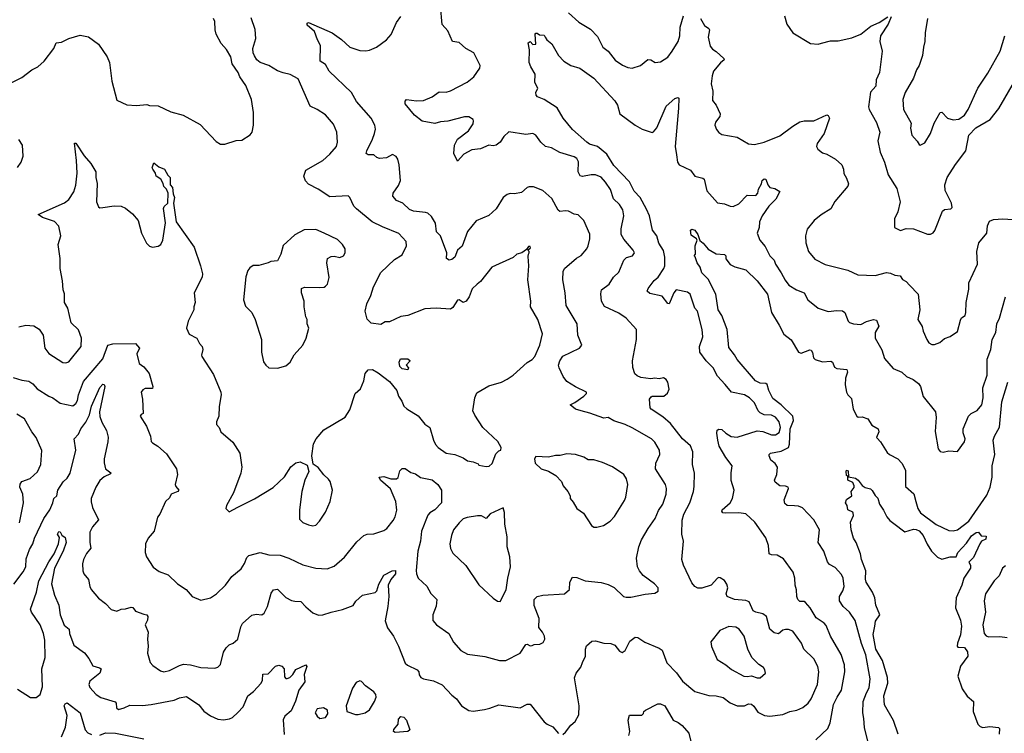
# Model space of a CAD drawing. Extents: x 1603745 to 1745082, y 385868 to 533966.
# Tile 98 of 256: x 1661160 to 1668096, y 410942 to 415968. Entities that reach past the tile are written whole.
import ezdxf

# ---------------------------------------------------------------- set-up
doc = ezdxf.new("R2010")
doc.units = 0

msp = doc.modelspace()

# ---------------------------------------------------------------- linework, layer by layer
at = {"layer": '0CON20XD'}
for points in [[(1665125, 411440), (1665146.7, 411485), (1665146.1, 411533.9), (1665152.3, 411557.7), (1665190.5, 411589.5), (1665215, 411593.8), (1665275, 411577.5), (1665325, 411574.2), (1665352.3, 411562.3), (1665385, 411520), (1665405, 411510), (1665425, 411523.8), (1665459.1, 411590.9), (1665495, 411618), (1665515, 411617.5), (1665564.6, 411584.6), (1665665, 411541.4), (1665685, 411527.5), (1665718.3, 411438.3), (1665786.9, 411366.9), (1665828.3, 411308.3), (1665915.5, 411235.5), (1666015, 411208.5), (1666065, 411206.4), (1666115, 411193.6), (1666165, 411157.1), (1666215, 411134.2), (1666265, 411135.8), (1666295, 411148.6), (1666315, 411147.1), (1666332.4, 411132.4), (1666359.8, 411089.8), (1666406.3, 411066.3), (1666445, 411061.5), (1666535, 411073.3), (1666585, 411095.6), (1666635, 411105.6), (1666676.8, 411123.2), (1666714.3, 411155), (1666735.4, 411184.6), (1666779.1, 411285), (1666790, 411375), (1666782.5, 411412.5), (1666753.1, 411465), (1666684.6, 411534.6), (1666666.6, 411576.6), (1666605, 411660.8), (1666575, 411672.5), (1666555, 411672.9), (1666535, 411667.5), (1666505, 411642.2), (1666475, 411649.4), (1666444.5, 411675), (1666420.6, 411765), (1666395, 411783.5), (1666344.6, 411794.6), (1666326, 411805), (1666297.9, 411867.9), (1666275.8, 411875.8), (1666195, 411884.5), (1666143.3, 411905), (1666136.2, 411925), (1666148, 411965), (1666141.7, 411991.7), (1666125, 412016.7), (1666095, 412037.5), (1666085, 412040), (1666075, 412033.3), (1666030, 411985), (1665965, 411964), (1665936, 411964), (1665915, 411975.8), (1665895, 412001.2), (1665835, 412126.2), (1665824.5, 412165), (1665835.6, 412295), (1665824.6, 412345), (1665827.1, 412442.9), (1665837.9, 412485), (1665880.4, 412565), (1665905.6, 412645), (1665910.5, 412679.5), (1665913.2, 412773.2), (1665900, 412835), (1665900.6, 412925), (1665885.4, 412965.4), (1665828.5, 413015), (1665743.9, 413123.9), (1665690.8, 413170.8), (1665608.8, 413225), (1665602, 413235), (1665596.7, 413295), (1665608.3, 413311.7), (1665615, 413316), (1665697.5, 413315), (1665723, 413337), (1665734.2, 413365), (1665726.4, 413413.6), (1665715, 413433.8), (1665695, 413446), (1665665, 413438.8), (1665635, 413444), (1665605, 413438.8), (1665535, 413448), (1665509.3, 413459.3), (1665493.9, 413473.9), (1665478, 413518), (1665475.7, 413565), (1665505.6, 413715), (1665505, 413786.7), (1665432.5, 413865), (1665379.7, 413899.7), (1665278.7, 413948.7), (1665259.5, 413985), (1665254.2, 414035.8), (1665257.5, 414065), (1665311.4, 414105), (1665344, 414155), (1665380.3, 414189.7), (1665416, 414275), (1665435, 414292), (1665476.7, 414305), (1665490, 414325), (1665481.2, 414345), (1665415, 414422.5), (1665397.9, 414455), (1665396.2, 414495), (1665416.4, 414585), (1665408.3, 414628.3), (1665385.6, 414665), (1665342.2, 414705), (1665322.6, 414772.6), (1665287.5, 414822.5), (1665255, 414859.2), (1665215.5, 414875.5), (1665185.7, 414875.7), (1665125, 414862.9), (1665108.3, 414868.3), (1665094.5, 414895), (1665097, 414967), (1665085, 414990), (1665065, 415002.5), (1664965, 415033.3), (1664905.8, 415065.8), (1664865, 415074.2), (1664831.2, 415105), (1664795, 415153.3), (1664775, 415166.2), (1664725, 415158), (1664605, 415176.9), (1664569.6, 415145), (1664545, 415104.4), (1664516.9, 415083.1), (1664495, 415078.6), (1664465, 415084), (1664405, 415058.1), (1664345, 415051.1), (1664288.7, 415021.3), (1664245, 414970), (1664218, 415025), (1664222.9, 415085), (1664245, 415125.8), (1664320.6, 415185), (1664354.2, 415235), (1664357.5, 415255), (1664353.9, 415263.9), (1664325, 415284.2), (1664292.7, 415282.7), (1664175, 415251.8), (1664125, 415247.5), (1664085, 415235.5), (1663995, 415252.2), (1663942, 415295), (1663874.2, 415375), (1663875.9, 415394.1), (1663884, 415406), (1663955, 415395.8), (1664005, 415398.6), (1664065, 415423.8), (1664115, 415460), (1664165, 415458), (1664195, 415466), (1664312.2, 415527.8), (1664358, 415565), (1664402, 415625), (1664404, 415645), (1664360, 415735), (1664303.7, 415763.7), (1664255, 415807.1), (1664208.8, 415815), (1664175, 415888.8), (1664135, 415933.3), (1664124.5, 416065)], [(1665025.5, 416015.5), (1665099.1, 415949.1), (1665181.2, 415901.2), (1665229.5, 415849.5), (1665268, 415775), (1665306, 415745), (1665355, 415682), (1665407.4, 415647.4), (1665445, 415631.5), (1665475, 415626.9), (1665533.3, 415645), (1665585, 415686.2), (1665605, 415686), (1665637, 415667), (1665675, 415670), (1665725.7, 415704.3), (1665757.1, 415745), (1665797.3, 415815), (1665809.2, 415855), (1665813.3, 415915), (1665836.5, 415995)], [(1661085, 415516.7), (1661175, 415560), (1661246.4, 415613.6), (1661287.5, 415635), (1661333.3, 415675), (1661400, 415765), (1661416.4, 415803.6), (1661455, 415810), (1661505, 415836), (1661585, 415857.5), (1661645, 415848), (1661715, 415796.2), (1661776, 415705), (1661792.5, 415665), (1661810, 415535), (1661845, 415400), (1661915, 415367.5), (1661983.6, 415363.6), (1662055, 415370), (1662075, 415363.3), (1662135, 415361.2), (1662225, 415318), (1662312.5, 415295), (1662430.3, 415230.3), (1662545, 415110), (1662575, 415091.2), (1662605, 415090), (1662683.9, 415116.1), (1662725, 415120), (1662783, 415157), (1662796.7, 415175), (1662806.7, 415225), (1662806.7, 415315), (1662793.3, 415405), (1662754, 415505), (1662710, 415565), (1662700, 415595), (1662657, 415657), (1662646.8, 415706.8), (1662616.5, 415756.5), (1662580, 415800), (1662544.3, 415865), (1662535.8, 415895), (1662533.8, 415955), (1662526.1, 415976.1)], [(1661115, 413446.9), (1661175, 413428.5), (1661225, 413421.9), (1661253, 413403), (1661282.5, 413367.5), (1661365, 413315.7), (1661394.5, 413304.5), (1661445, 413266), (1661535, 413248.1), (1661555, 413264.2), (1661566.9, 413285), (1661575.4, 413325), (1661610.1, 413419.9), (1661745, 413578.9), (1661780.9, 413675), (1661815.6, 413684.4), (1661975, 413686.3), (1662003.1, 413655), (1661985.5, 413614.5), (1662000.8, 413545), (1662033.7, 413523.7), (1662072, 413475), (1662098, 413385), (1662095, 413370), (1662045, 413371.2), (1662028.3, 413361.7), (1662016.7, 413345), (1662026.2, 413295), (1662030, 413195), (1662015, 413187.5), (1662007.5, 413175), (1662053.9, 413103.9), (1662081.2, 413035), (1662086.1, 412996.1), (1662095, 412986.7), (1662134.1, 412964.1), (1662195, 412910), (1662263.8, 412805), (1662270.8, 412765), (1662254.2, 412694.2), (1662258.8, 412678.8), (1662281.2, 412655), (1662275, 412644), (1662227.5, 412625), (1662215, 412600), (1662187.5, 412575), (1662146.7, 412485), (1662131.2, 412465), (1662107.1, 412365), (1662064.3, 412315), (1662045.8, 412275), (1662044.3, 412214.3), (1662052.5, 412185), (1662100.7, 412110.7), (1662142.3, 412082.3), (1662205, 412058.8), (1662272, 411995), (1662332, 411955), (1662375, 411906.2), (1662435, 411878.8), (1662505, 411895.8), (1662546.4, 411923.6), (1662610.8, 411985), (1662655, 412046), (1662720.8, 412099.2), (1662742.5, 412137.5), (1662760.7, 412179.3), (1662775, 412193.8), (1662855, 412214.3), (1662915, 412198.9), (1662995, 412195.6), (1663055.4, 412175.4), (1663155, 412128.9), (1663245, 412103.5), (1663325, 412099.4), (1663375, 412119.5), (1663447.6, 412182.4), (1663535, 412289.2), (1663585, 412334), (1663606.8, 412343.2), (1663655, 412347.5), (1663725, 412369.5), (1663745.6, 412385), (1663790.1, 412439.9), (1663804.7, 412465.3), (1663816.7, 412513.3), (1663809.6, 412575), (1663772.4, 412662.4), (1663702.5, 412725), (1663692.5, 412745), (1663725, 412750), (1663775, 412734), (1663815, 412733.8), (1663825, 412742.5), (1663838.9, 412791.1), (1663855, 412806.7), (1663875, 412806.2), (1663915, 412778.8), (1663948.8, 412768.8), (1663982.3, 412742.3), (1664065, 412727.5), (1664106.2, 412695), (1664132, 412655), (1664130.6, 412565), (1664084.2, 412515), (1664049.2, 412495), (1664035, 412478), (1663990, 412365), (1663983.5, 412295), (1663965.5, 412225), (1663952.2, 412087.8), (1663954.6, 412064.6), (1663967.5, 412035), (1664027.8, 411977.8), (1664055, 411926.2), (1664098, 411885), (1664093, 411837), (1664070.8, 411775), (1664071.2, 411735), (1664095.5, 411705.5), (1664182.5, 411645), (1664215, 411583.8), (1664266.7, 411525), (1664315, 411500), (1664436.7, 411483.3), (1664540, 411455), (1664585, 411454), (1664684.3, 411505.7), (1664725, 411566), (1664735, 411568.8), (1664755, 411558.8), (1664770.7, 411559.3), (1664785, 411567.5), (1664825, 411568.8), (1664847.7, 411582.3), (1664858.8, 411605), (1664858, 411625), (1664843.8, 411655), (1664816.7, 411686.7), (1664819.8, 411749.8), (1664785, 411842.5), (1664783.5, 411885), (1664804.2, 411905), (1664845.6, 411914.4), (1664997, 411923), (1665031.9, 411955), (1665036.2, 412005), (1665055, 412041.4), (1665085, 412040), (1665142.5, 412015), (1665255, 412002.9), (1665305, 411990.6), (1665348.1, 411968.1), (1665414.3, 411904.3), (1665431.2, 411901.2), (1665465, 411900.8), (1665565, 411921.2), (1665635, 411927.5), (1665657, 411943), (1665657.5, 411965), (1665632.5, 411995), (1665553, 412053), (1665526.2, 412085), (1665512, 412115), (1665504, 412175), (1665520.6, 412255), (1665540, 412305), (1665586.7, 412385), (1665636.7, 412455), (1665660, 412510), (1665689.5, 412555), (1665714.4, 412625), (1665716.9, 412665), (1665708.1, 412695), (1665638.1, 412805), (1665641.4, 412845), (1665668.6, 412905), (1665667.1, 412935), (1665635, 412992), (1665610, 413015), (1665475, 413091.9), (1665425, 413116.9), (1665345, 413143.1), (1665305, 413165.7), (1665275, 413160.6), (1665177.2, 413197.2), (1665115, 413213.1), (1665075, 413224), (1665037.5, 413255), (1665069.7, 413270.3), (1665135, 413316.7), (1665152.5, 413335), (1665152.5, 413345), (1665075, 413381.9), (1665015, 413418.9), (1664988.2, 413455), (1664959.4, 413515), (1664955.7, 413535), (1664964.4, 413565), (1664985, 413597.5), (1665103.3, 413655), (1665120, 413675), (1665091.8, 413745), (1665086.7, 413825), (1665010.5, 413955), (1665002.5, 414045), (1664985.5, 414135), (1664988.2, 414195), (1664998.2, 414215), (1665082.4, 414287.6), (1665115, 414305.8), (1665155.4, 414354.6), (1665164.4, 414375), (1665176.4, 414425), (1665176.4, 414456.4), (1665133.5, 414553.5), (1665095, 414592.9), (1665065, 414598.5), (1665025, 414618.9), (1665005, 414622.2), (1664965, 414615.7), (1664953.1, 414625), (1664907.4, 414707.4), (1664845, 414764.2), (1664779.7, 414789.7), (1664748.8, 414791.2), (1664734.4, 414785.6), (1664695, 414751.2), (1664645, 414741.2), (1664615, 414743.8), (1664595, 414736), (1664566, 414715), (1664515.8, 414635), (1664465, 414588), (1664375, 414550), (1664314.7, 414475.3), (1664276.7, 414373.3), (1664244.6, 414345.4), (1664224.3, 414295), (1664205, 414278.6), (1664185, 414273.8), (1664167.5, 414285), (1664168.6, 414325), (1664123.3, 414445), (1664095, 414472.5), (1664088.6, 414535), (1664060.5, 414580.5), (1664035, 414603.8), (1664019.7, 414609.7), (1663935, 414619.4), (1663905, 414630.6), (1663858.8, 414675), (1663813.8, 414695), (1663789.2, 414725), (1663792, 414745), (1663829.4, 414800.6), (1663842.9, 414835), (1663832, 414945), (1663824.1, 414984.1), (1663811.2, 415005), (1663785, 415018.1), (1663745, 414995.7), (1663695, 414990), (1663675, 414996), (1663655, 415016.7), (1663615, 415015.7), (1663600.8, 415025), (1663604.6, 415045), (1663646.4, 415125), (1663660.4, 415165), (1663665.5, 415195.5), (1663662.5, 415225), (1663636.2, 415275), (1663532.1, 415392.1), (1663496.2, 415455), (1663339.4, 415605), (1663315, 415651.2), (1663276.2, 415675), (1663278.6, 415785), (1663256.9, 415825), (1663236, 415885), (1663185, 415930), (1663185, 415942.5), (1663195, 415947.5), (1663360.8, 415875), (1663427.3, 415827.3), (1663485, 415774.6), (1663555, 415749.5), (1663597.9, 415747.9), (1663625, 415753.3), (1663673.8, 415775), (1663744, 415825), (1663777, 415863), (1663815, 415948.8), (1663845, 415991.2)], [(1661745, 414643.8), (1661825, 414656.7), (1661875, 414653.8), (1661905, 414641.2), (1661955, 414600), (1661993.6, 414553.6), (1662018.8, 414465), (1662054.1, 414394.1), (1662075, 414373.3), (1662096.4, 414366.4), (1662135, 414372), (1662153.8, 414385), (1662169.2, 414415), (1662187, 414537), (1662172.3, 414637.7), (1662178.3, 414651.7), (1662202.5, 414675), (1662206.7, 414745), (1662193.6, 414773.6), (1662175, 414792.5), (1662170, 414815), (1662153.3, 414843.3), (1662122.5, 414865), (1662117, 414887), (1662096.7, 414915), (1662093.3, 414925), (1662105, 414960), (1662141.2, 414931.2), (1662180, 414915), (1662203, 414873), (1662220, 414855), (1662220, 414805), (1662237.5, 414785), (1662240.7, 414740.7), (1662250, 414715), (1662243.3, 414675), (1662263.3, 414545), (1662389.2, 414365), (1662434.4, 414234.4), (1662447, 414177), (1662445.7, 414155), (1662390, 414045), (1662396, 413975), (1662386, 413945), (1662387.1, 413925), (1662346.2, 413845), (1662336.1, 413793.9), (1662353.6, 413753.6), (1662408.8, 413725), (1662425.9, 413685.9), (1662445.7, 413665.7), (1662449.2, 413645), (1662440, 413605), (1662443.3, 413595), (1662525, 413467.5), (1662576, 413345), (1662580, 413325), (1662566.1, 413243.9), (1662563.3, 413175), (1662546.2, 413135), (1662546.1, 413116.1), (1662566.2, 413095), (1662576.7, 413065), (1662661.7, 412991.7), (1662711.2, 412915), (1662725.8, 412815), (1662717, 412773), (1662666.7, 412635), (1662617.5, 412545), (1662612.5, 412525), (1662635, 412502.5), (1662696, 412534), (1662815, 412593.8), (1662945, 412673.3), (1663025, 412747.5), (1663070.7, 412819.3), (1663105, 412847.5), (1663135, 412852.5), (1663185, 412830), (1663197.5, 412785), (1663167.5, 412725), (1663146.7, 412645), (1663130, 412515), (1663130.7, 412450.7), (1663155, 412426.7), (1663195, 412410), (1663225, 412402.5), (1663245, 412407.5), (1663272.5, 412435), (1663315, 412500), (1663346.7, 412575), (1663363.3, 412655), (1663346.7, 412715), (1663335, 412732.5), (1663302.3, 412762.3), (1663263, 412813), (1663228.3, 412838.3), (1663218.8, 412895), (1663230.3, 412979.7), (1663248, 413015), (1663301.7, 413078.3), (1663452, 413168), (1663485, 413220), (1663522.5, 413335), (1663561.7, 413368.3), (1663583.8, 413425), (1663594.1, 413475.9), (1663615, 413502.5), (1663645, 413503.3), (1663685, 413481.2), (1663765, 413418.8), (1663815.8, 413355), (1663827.5, 413315), (1663851.2, 413281.2), (1663866.7, 413245), (1663886, 413226), (1663967.3, 413177.3), (1664015, 413120), (1664048, 413095), (1664073.8, 413005), (1664088.8, 412975), (1664108.8, 412955), (1664165, 412914), (1664225, 412904.2), (1664285, 412881.2), (1664315, 412860), (1664355, 412853.3), (1664388.8, 412838.8), (1664395, 412830), (1664445, 412820), (1664467, 412823), (1664489.3, 412840.7), (1664515, 412910), (1664535, 412930), (1664550, 412935), (1664552.5, 412955), (1664527.7, 412997.7), (1664422, 413095), (1664365, 413181.2), (1664351.7, 413211.7), (1664365.7, 413305), (1664380.9, 413339.1), (1664465, 413388.8), (1664555, 413415.8), (1664595, 413436), (1664636.2, 413465), (1664735, 413553.8), (1664770, 413575), (1664788.8, 413595), (1664824, 413675), (1664843.3, 413755), (1664808.8, 413855), (1664758, 413945), (1664761.2, 413985), (1664740, 414135), (1664745.8, 414235), (1664741.2, 414298.8), (1664743, 414317), (1664750, 414325), (1664750, 414335), (1664740, 414345), (1664758.3, 414361.7), (1664755, 414370), (1664745, 414370), (1664730, 414350), (1664697.5, 414325), (1664662.5, 414315), (1664635, 414293.8), (1664485, 414224), (1664406.8, 414123.2), (1664383.3, 414105), (1664348.3, 414071.7), (1664325.5, 414014.5), (1664305, 413986.2), (1664285, 413976.2), (1664255, 413993.8), (1664245, 413992), (1664210.5, 413939.5), (1664195, 413929.1), (1664094.5, 413935.5), (1664015, 413931.4), (1663895, 413884), (1663845, 413876), (1663765, 413840), (1663735, 413840), (1663705, 413820), (1663635, 413831.2), (1663608.3, 413858.3), (1663594.4, 413915), (1663605, 413966.7), (1663634.4, 414025), (1663653.3, 414085), (1663705, 414187.1), (1663800.5, 414279.5), (1663855, 414312.5), (1663885.6, 414375), (1663881.9, 414405), (1663831.2, 414461.2), (1663715, 414509.5), (1663643.6, 414543.7), (1663533.1, 414635), (1663514.4, 414655), (1663486, 414715), (1663475, 414726.2), (1663345, 414718.8), (1663263.5, 414773.5), (1663195, 414809.4), (1663173.3, 414833.3), (1663161.2, 414865), (1663175, 414908), (1663294.4, 414975.6), (1663345, 415020.8), (1663390.8, 415075), (1663399.4, 415105), (1663394.4, 415175), (1663371.1, 415231.1), (1663315, 415298.6), (1663256.2, 415335), (1663205, 415358), (1663121.1, 415551.1), (1663065, 415582.1), (1663015, 415594.1), (1662975, 415606.6), (1662915, 415645.4), (1662855, 415666.5), (1662830.6, 415685), (1662815, 415712), (1662804.6, 415735), (1662801.3, 415765), (1662823.1, 415835), (1662817.6, 415897.6), (1662790.9, 415980.9)], [(1665955.4, 415975), (1665985, 415926), (1666013.3, 415905), (1666018, 415895), (1666008.9, 415845), (1666025, 415781.2), (1666039.3, 415759.3), (1666065, 415744), (1666120, 415695), (1666122.5, 415685), (1666096.1, 415663.9), (1666048, 415605), (1666036.8, 415573.2), (1666030, 415515), (1666042.5, 415465), (1666039.5, 415399.5), (1666066, 415365), (1666094, 415305), (1666092, 415285), (1666061.2, 415245), (1666057.5, 415225), (1666067.5, 415195), (1666085, 415173.3), (1666105, 415160), (1666215, 415140.8), (1666295, 415093.8), (1666335, 415088), (1666405, 415106), (1666515, 415148.5), (1666605, 415218.2), (1666655, 415248.1), (1666685, 415256.2), (1666755, 415255.7), (1666845, 415297.1), (1666855, 415293.3), (1666863.9, 415273.9), (1666825.8, 415165), (1666776.7, 415095), (1666773.8, 415075), (1666783.3, 415055), (1666815, 415030), (1666845, 415021.2), (1666906.7, 414985), (1666951.2, 414945), (1666963.8, 414915), (1666966, 414885), (1666985, 414852.5), (1666997.7, 414812.3), (1666993.3, 414795), (1666902.7, 414687.3), (1666873.8, 414635), (1666805, 414593.8), (1666755.6, 414554.4), (1666707.9, 414492.1), (1666696.1, 414446.1), (1666697.5, 414395), (1666716, 414335), (1666760.7, 414280.7), (1666833.7, 414243.7), (1666994.4, 414204.4), (1667065, 414170), (1667185, 414166.7), (1667265, 414186), (1667295, 414182), (1667325, 414167.5), (1667362.6, 414162.6), (1667378.3, 414138.3), (1667405, 414124), (1667426.9, 414096.9), (1667488.8, 414035), (1667500, 413925), (1667487.5, 413855), (1667517.7, 413807.7), (1667524, 413775), (1667550, 413715), (1667565, 413692.5), (1667585, 413680), (1667605, 413680), (1667642.5, 413695), (1667675, 413721.2), (1667715, 413736.2), (1667765, 413771.2), (1667787.6, 413852.4), (1667795, 413866.7), (1667820, 413885), (1667825.7, 413905), (1667826, 413975), (1667845, 414070), (1667846.9, 414115), (1667907.1, 414245), (1667902.2, 414335), (1667915.6, 414395), (1667971.9, 414465), (1667978.5, 414515), (1667991.8, 414548.2), (1668018.9, 414561.1), (1668085, 414565.8), (1668155, 414561)], [(1666547.1, 415995), (1666564.4, 415935), (1666605.6, 415875.6), (1666729.5, 415799.5), (1666784.2, 415794.2), (1666808.9, 415801.1), (1666871.7, 415818.3), (1666925, 415819.2), (1667020.9, 415839.1), (1667085, 415865.8), (1667155, 415923.1), (1667215, 415947.9), (1667275, 415986.7)], [(1667298.3, 415988.3), (1667277.1, 415935), (1667223.1, 415855), (1667218.6, 415815), (1667234.3, 415745), (1667215.7, 415595.7), (1667194.3, 415545), (1667190.7, 415499.3), (1667153.8, 415456.2), (1667139.4, 415355), (1667144.5, 415334.5), (1667195, 415243.3), (1667218.6, 415175), (1667204.4, 415115), (1667221.4, 415035), (1667252.2, 414965), (1667277.1, 414875), (1667339.1, 414779.1), (1667362.9, 414685), (1667345.8, 414615), (1667323.3, 414565), (1667323.3, 414503.3), (1667365, 414483.8), (1667405, 414498), (1667455, 414494.2), (1667555, 414456.2), (1667575, 414456.7), (1667593.6, 414466.4), (1667607.5, 414482.5), (1667660.1, 414619.9), (1667675, 414631), (1667718, 414635), (1667728.1, 414645), (1667724.2, 414675), (1667679.2, 414765), (1667677.1, 414805), (1667694.2, 414855), (1667751.8, 414948.2), (1667825.5, 415045), (1667846, 415155), (1667896, 415205), (1667995.8, 415264.2), (1668058.4, 415341.6), (1668168.3, 415531.7)], [(1667554, 415975), (1667537.5, 415875), (1667537.1, 415815), (1667525.7, 415774.3), (1667519.2, 415715), (1667495.4, 415644.6), (1667477.5, 415615), (1667455.6, 415555), (1667398.1, 415455), (1667381.9, 415405), (1667385.5, 415335.5), (1667439.5, 415239.5), (1667434.5, 415204.5), (1667444.4, 415155), (1667482.1, 415112.1), (1667495, 415087.5), (1667503.8, 415083.8), (1667535, 415100), (1667575, 415165.8), (1667600.9, 415239.1), (1667645, 415313.8), (1667655, 415316), (1667694.8, 415274.8), (1667735, 415262.9), (1667775, 415267.7), (1667815, 415294.2), (1667840.4, 415335), (1667908.5, 415485), (1667980.2, 415589.8), (1668066.4, 415745), (1668098.5, 415855)], [(1666135, 412490.9), (1666112.5, 412495), (1666106.2, 412505), (1666109.2, 412515), (1666165.6, 412565), (1666180, 412595), (1666192.5, 412655), (1666172.4, 412722.4), (1666170.6, 412775), (1666178.6, 412825), (1666135, 412884), (1666088.2, 412965), (1666076.9, 413005), (1666070.6, 413055), (1666074.3, 413075.7), (1666086, 413084), (1666105, 413081.4), (1666134.7, 413054.7), (1666172.7, 413032.8), (1666215, 413027.9), (1666355, 413071.1), (1666395, 413066.9), (1666455, 413044), (1666485, 413042.7), (1666509.7, 413060.3), (1666518.4, 413095), (1666510, 413135), (1666485, 413168.5), (1666455, 413182.9), (1666405, 413185.6), (1666375, 413199.2), (1666362.2, 413212.2), (1666335, 413269.2), (1666300, 413305), (1666265, 413325.5), (1666175, 413344.3), (1666128.6, 413398.6), (1666076.6, 413456.6), (1666044.3, 413515), (1665995.4, 413565.4), (1665950, 413625), (1665948.8, 413665), (1665972, 413735), (1665967.5, 413785), (1665934.1, 413914.1), (1665916.4, 413936.4), (1665883.8, 414035), (1665865, 414047.5), (1665785, 414064.2), (1665768.1, 414045), (1665735, 413966.7), (1665725, 413968.8), (1665685, 414021.4), (1665598.1, 414038.1), (1665579.4, 414055), (1665586.2, 414073.8), (1665629.9, 414130.1), (1665656.9, 414155), (1665698, 414215), (1665704.7, 414235), (1665705.5, 414295), (1665695, 414341.4), (1665663.3, 414393.3), (1665649, 414445), (1665618.2, 414485), (1665596.1, 414585), (1665575, 414632.7), (1665530, 414715), (1665488.9, 414758.9), (1665455.8, 414825), (1665345, 414940), (1665295, 415021.2), (1665230.5, 415075), (1665175, 415091.6), (1665155, 415104), (1665054.3, 415194.3), (1664988.1, 415275), (1664945, 415346), (1664855.4, 415405.4), (1664806.7, 415425), (1664798.8, 415435), (1664796.2, 415455), (1664808.8, 415485), (1664789.2, 415525), (1664790, 415585), (1664760, 415635), (1664750, 415665), (1664751.2, 415755), (1664740.9, 415805), (1664755, 415814.4), (1664774, 415794), (1664796.7, 415795), (1664790, 415865), (1664795, 415872.5), (1664805, 415872.5), (1664820.7, 415860.7), (1664855, 415857.5), (1664862.5, 415845), (1664872.5, 415825), (1664907.9, 415797.9), (1664955, 415716.2), (1664994, 415675), (1665042.5, 415645), (1665105, 415626.2), (1665205, 415556.7), (1665351.8, 415395), (1665371.8, 415365), (1665388.6, 415305), (1665495, 415224.4), (1665545, 415197.1), (1665615, 415174), (1665625, 415176.7), (1665648.6, 415205), (1665715, 415358.6), (1665775, 415413.3), (1665795, 415420), (1665802.5, 415415), (1665801.4, 415345), (1665777.1, 415075), (1665787.6, 415015), (1665794.2, 414964.2), (1665805, 414946.5), (1665885, 414908.6), (1665916.6, 414866.6), (1665972.2, 414852.2), (1665980.8, 414845), (1666001.1, 414761.1), (1666075, 414676.7), (1666125, 414670.8), (1666163.7, 414653.7), (1666185, 414652.2), (1666225, 414670.5), (1666285, 414732), (1666345, 414728.8), (1666360, 414745), (1666364, 414775), (1666385, 414812.5), (1666390, 414835), (1666405, 414847.1), (1666415, 414844), (1666429.4, 414805), (1666445, 414785.8), (1666479.1, 414779.1), (1666515, 414756.7), (1666485.5, 414704.5), (1666437.2, 414655), (1666389.6, 414585), (1666371.1, 414545), (1666368.6, 414505), (1666356, 414465), (1666374.2, 414415), (1666411.1, 414371.1), (1666444.3, 414305), (1666474.3, 414275), (1666484.4, 414245), (1666524.7, 414184.7), (1666551.9, 414131.9), (1666578.6, 414098.6), (1666632, 414065), (1666686.2, 414045), (1666712.5, 413995), (1666785, 413936), (1666855, 413911.9), (1666915, 413920), (1666957.1, 413917.1), (1666972.5, 413905), (1666995, 413843.3), (1667005, 413834), (1667034.4, 413824.4), (1667085, 413820.8), (1667125, 413841.4), (1667175, 413856.1), (1667195, 413851.1), (1667210.9, 413809.1), (1667186.2, 413765), (1667185.6, 413725.6), (1667233, 413643), (1667251.5, 413581.5), (1667312, 413512), (1667375, 413485.6), (1667408, 413455), (1667453.9, 413433.9), (1667492.5, 413405), (1667504.4, 413384.4), (1667525, 413313.3), (1667612, 413205), (1667616, 413165), (1667608.3, 413068.3), (1667630, 412945), (1667645, 412926.7), (1667665, 412921.2), (1667705, 412930), (1667765, 412927.5), (1667815.7, 412995), (1667819.2, 413015), (1667807, 413057), (1667805.7, 413085), (1667842.9, 413175), (1667862, 413195), (1667905, 413214.3), (1667936.7, 413255), (1667946.7, 413305), (1667944.5, 413375.5), (1667975.6, 413465), (1667974.5, 413575.5), (1668000.6, 413645), (1668009.4, 413715), (1668036.9, 413765), (1668044.2, 413825), (1668063.1, 413865), (1668104.5, 414015)], [(1661143.9, 414926.1), (1661170, 414965), (1661183.6, 415006.4), (1661180, 415085), (1661155, 415123.3)], [(1661155, 413804.2), (1661204.4, 413815.6), (1661260.5, 413810.5), (1661297.3, 413787.3), (1661325.8, 413745), (1661337.5, 413655), (1661365, 413616.2), (1661465, 413552), (1661485, 413551.2), (1661505, 413558.8), (1661593.8, 413665), (1661594.3, 413725.7), (1661575, 413784), (1661521.7, 413831.7), (1661499.2, 413935), (1661476.4, 413975), (1661476.7, 414036.7), (1661466.7, 414065), (1661462.4, 414127.6), (1661444.5, 414215), (1661444.5, 414285.5), (1661430, 414385), (1661449.5, 414445), (1661435, 414513.3), (1661405, 414545.5), (1661321.2, 414575), (1661290, 414595), (1661475, 414678.6), (1661505, 414700.8), (1661541.5, 414755), (1661555, 414802.5), (1661563.8, 414886.2), (1661560.7, 414975), (1661545, 415098.8), (1661555, 415097.1), (1661615, 415008.1), (1661662, 414955), (1661696, 414895), (1661696.7, 414855), (1661706.7, 414815), (1661702, 414685), (1661715, 414650), (1661725, 414643.3), (1661745, 414643.8)], [(1662975, 413513.8), (1663035, 413530), (1663065, 413556.2), (1663093.1, 413606.9), (1663154.5, 413675.5), (1663178.6, 413725), (1663197.5, 413795), (1663186.2, 413825), (1663185.8, 413855), (1663176.2, 413875), (1663163.1, 413945), (1663163.9, 413986.1), (1663145.7, 414045), (1663146.2, 414073.8), (1663165.9, 414084.1), (1663275, 414082.5), (1663305, 414084), (1663315, 414090), (1663328, 414105), (1663339.1, 414150.9), (1663324.3, 414255), (1663328.8, 414285), (1663355, 414298.8), (1663375, 414301.2), (1663415, 414293.8), (1663440, 414305), (1663452.5, 414325), (1663453, 414353), (1663433.3, 414385), (1663398.8, 414418.8), (1663303.9, 414463.9), (1663245, 414488.8), (1663163.6, 414486.4), (1663097.7, 414452.3), (1663015, 414376.7), (1662999.2, 414315), (1662975, 414270), (1662930, 414265), (1662910, 414255), (1662845, 414236), (1662805, 414236), (1662780.5, 414219.5), (1662767.7, 414202.3), (1662754.1, 414155.9), (1662737.5, 413995), (1662750.3, 413950.3), (1662795.5, 413905.5), (1662818.1, 413855), (1662862.5, 413715), (1662862.9, 413625), (1662878.3, 413558.3), (1662893.3, 413535), (1662915, 413516.7), (1662975, 413513.8)], [(1666617.3, 412542.7), (1666565.6, 412545.6), (1666549.7, 412559.7), (1666545.6, 412585), (1666575.8, 412665), (1666574, 412674), (1666555, 412682.9), (1666515.4, 412685.4), (1666481.1, 412711.1), (1666477.5, 412725), (1666494.4, 412765), (1666497.5, 412815), (1666480.9, 412840.9), (1666450.8, 412865), (1666439.2, 412895), (1666440, 412905), (1666450, 412915), (1666525, 412929), (1666576.2, 412955), (1666583.1, 412976.9), (1666588.5, 413085), (1666609.8, 413145), (1666606.8, 413175), (1666524.8, 413255), (1666465, 413299.7), (1666436.1, 413355), (1666425, 413398.9), (1666415, 413405.3), (1666375, 413408.3), (1666343.2, 413423.2), (1666213.9, 413573.9), (1666195, 413608.1), (1666155, 413658.8), (1666144.7, 413785), (1666105.8, 413885), (1666079.1, 413925), (1666063.7, 414035), (1666009.4, 414139.4), (1665964.3, 414184.3), (1665953.9, 414223.9), (1665933.3, 414255), (1665918.3, 414298.3), (1665910, 414305), (1665920, 414315), (1665917.5, 414375), (1665931.2, 414415), (1665926.7, 414425), (1665889.5, 414449.5), (1665885.8, 414484.2), (1665895, 414492.5), (1665915, 414484.4), (1665936.1, 414455), (1665952.1, 414412.1), (1665975, 414394.4), (1666010.9, 414350.9), (1666065, 414318.2), (1666125, 414313.3), (1666133.3, 414305), (1666134.3, 414284.3), (1666164.2, 414244.2), (1666197.7, 414227.7), (1666275, 414206.2), (1666355, 414128), (1666426.8, 414035), (1666456.2, 413905), (1666509.6, 413815), (1666542.3, 413752.3), (1666595, 413711.9), (1666646.2, 413625), (1666665, 413620), (1666725, 413641.4), (1666735, 413640), (1666745, 413623.3), (1666752.9, 413585), (1666764, 413575), (1666815, 413557.1), (1666875, 413562.5), (1666885.6, 413555), (1666900.5, 413520.5), (1666915, 413510), (1666986.7, 413505), (1666991.9, 413485), (1666977.9, 413442.1), (1666975.7, 413395), (1666983.8, 413345), (1666993.8, 413325), (1667020.3, 413300.3), (1667031.2, 413225), (1667056.2, 413176.2), (1667067, 413167), (1667095, 413170), (1667135, 413156.7), (1667162.9, 413112.9), (1667206.5, 413086.5), (1667211.4, 413065), (1667196.7, 413025), (1667199.3, 413019.3), (1667223.3, 412995), (1667270.3, 412920.3), (1667286.7, 412905), (1667345, 412874.4), (1667374.1, 412844.1), (1667399.1, 412795), (1667399.5, 412679.5), (1667457.8, 412627.8), (1667471.5, 412575), (1667486, 412526), (1667505, 412494.6), (1667615, 412411.5), (1667705, 412370.5), (1667735, 412366.5), (1667766, 412375), (1667845, 412435.5), (1667972, 412618), (1667995.2, 412675), (1668009.7, 412745), (1668010.7, 412825), (1668028.4, 412905), (1668016.7, 413005), (1668025.8, 413034.2), (1668062, 413098), (1668078.2, 413275), (1668120, 413415)], [(1663895, 413502.5), (1663855, 413507.5), (1663837.5, 413525), (1663832.5, 413555), (1663841.7, 413578.3), (1663895, 413580), (1663908.3, 413568.3), (1663908.3, 413561.7), (1663882.5, 413535), (1663900, 413515), (1663895, 413502.5)], [(1661119.1, 411990.9), (1661185, 412079.2), (1661202.5, 412115), (1661205, 412170), (1661228.9, 412235), (1661252.1, 412275), (1661263.3, 412315), (1661328.9, 412455), (1661371.9, 412515), (1661394.4, 412565), (1661400.6, 412595), (1661421.4, 412615), (1661429.5, 412655), (1661467.1, 412712.9), (1661495, 412739.2), (1661515, 412774), (1661555.3, 412935), (1661544.5, 413015.5), (1661575, 413047.5), (1661591.8, 413085), (1661626.9, 413133.1), (1661651.5, 413185), (1661666.2, 413245), (1661725, 413377.5), (1661745, 413401.2), (1661755, 413397.5), (1661760, 413385), (1661723.2, 413205), (1661724, 413174), (1661737.5, 413132.5), (1661770.4, 413075), (1661782.1, 413027.9), (1661780.5, 412995), (1661754.6, 412875), (1661755, 412847.5), (1661764.2, 412805), (1661801.2, 412775), (1661800.7, 412769.3), (1661755, 412748.9), (1661725, 412721.9), (1661695.4, 412675), (1661664.1, 412595), (1661662.4, 412572.4), (1661672.6, 412532.6), (1661714.4, 412445), (1661672.5, 412395), (1661655, 412357.5), (1661653.3, 412285), (1661660.8, 412245), (1661631.3, 412208.7), (1661610.6, 412165), (1661602.9, 412135), (1661604.2, 412085), (1661612.5, 412065), (1661644.3, 412024.3), (1661653.5, 411975), (1661663.7, 411953.7), (1661715, 411892.5), (1661764.7, 411854.7), (1661805, 411814), (1661845, 411802.5), (1661874.6, 411815.4), (1661905, 411817.3), (1661945, 411830), (1661956.5, 411826.5), (1661975, 411802), (1662035, 411780.6), (1662055, 411775.7), (1662062.9, 411765), (1662060.8, 411739.2), (1662044, 411705), (1662064.2, 411654.2), (1662060, 411605), (1662065.8, 411555), (1662059.4, 411505), (1662079.2, 411439.2), (1662098.1, 411418.1), (1662152.2, 411382.2), (1662175, 411374.4), (1662215, 411382.9), (1662285, 411420), (1662315, 411427.7), (1662363.1, 411423.1), (1662435, 411405.6), (1662535, 411400.8), (1662555, 411407.5), (1662574.4, 411425.6), (1662596.8, 411513.2), (1662615, 411543.8), (1662635, 411563.8), (1662664.4, 411575.6), (1662697.5, 411605), (1662717.4, 411692.6), (1662730, 411715), (1662795.8, 411774.2), (1662825, 411780.8), (1662865, 411776), (1662882.4, 411787.6), (1662904.5, 411835), (1662930.9, 411929.1), (1662947.2, 411952.8), (1662975, 411957.8), (1663035, 411898.5), (1663075, 411877.3), (1663097.4, 411872.6), (1663140, 411870), (1663175, 411832), (1663225, 411791.2), (1663264.1, 411774.1), (1663295, 411775.7), (1663355, 411795.7), (1663435, 411812.5), (1663508.8, 411841.2), (1663528.8, 411871.2), (1663574.4, 411915.6), (1663665, 411932.9), (1663675, 411946), (1663689, 411991), (1663725.7, 412055), (1663784.7, 412085.3), (1663807.6, 412087.6), (1663806.5, 412065), (1663774.1, 412025), (1663755.5, 411985), (1663761.1, 411905), (1663754.3, 411835.7), (1663733.6, 411733.6), (1663750, 411685), (1663792.9, 411625), (1663828.2, 411555), (1663875, 411436), (1663891.7, 411421.7), (1663959.5, 411389.5), (1663970.8, 411375), (1663975, 411352.5), (1663986.2, 411335), (1664004.5, 411324.5), (1664075, 411311.1), (1664135, 411282.9), (1664205, 411209.2), (1664236.2, 411185), (1664272, 411135), (1664325, 411102.5), (1664355, 411098), (1664435, 411110), (1664472.3, 411117.7), (1664535, 411142.9), (1664685, 411121.4), (1664735, 411147.1), (1664755, 411145.7), (1664855, 411022), (1664875, 411005.8), (1664915, 410987.5), (1664955, 410940)], [(1661159.5, 412425), (1661187.9, 412565), (1661181.2, 412625), (1661160.9, 412675), (1661162.7, 412697.3), (1661175.4, 412714.6), (1661234.7, 412735.3), (1661285, 412782), (1661308.9, 412835), (1661316.6, 412933.4), (1661276.7, 413025), (1661245, 413065.6), (1661195, 413155.7), (1661140.1, 413190.1)], [(1665225, 412393.3), (1665272.5, 412405), (1665320, 412435), (1665350.5, 412469.5), (1665419.5, 412580.5), (1665430, 412605), (1665443.8, 412695), (1665433.9, 412733.9), (1665416.7, 412765), (1665335, 412818.8), (1665265, 412849.2), (1665205, 412868.6), (1665165, 412868.6), (1665135, 412886), (1665075.9, 412905.9), (1665015, 412910), (1664967, 412897), (1664935, 412898), (1664885, 412886.2), (1664795, 412890), (1664787.5, 412875), (1664790, 412845), (1664833.3, 412805), (1664885, 412788.8), (1664937, 412757), (1664975.8, 412715.8), (1664988, 412685), (1665021.2, 412645), (1665036.7, 412615), (1665036.7, 412595), (1665059.5, 412569.5), (1665084.2, 412525), (1665131.2, 412491.2), (1665187.5, 412405), (1665205, 412393.3), (1665225, 412393.3)], [(1667348.2, 410935), (1667315, 411031.8), (1667252.7, 411142.8), (1667246.6, 411205), (1667274.2, 411295), (1667272.5, 411335), (1667238.7, 411455), (1667191.6, 411535), (1667173.1, 411636.9), (1667182.7, 411697.3), (1667189.3, 411730.7), (1667220, 411775), (1667191.4, 411845), (1667184.3, 411895), (1667166.4, 411936.4), (1667123.1, 412005), (1667117.9, 412027.9), (1667120, 412085), (1667088.9, 412165), (1667081.9, 412205), (1667051.9, 412285), (1667034.4, 412315), (1667016, 412375), (1667012, 412428), (1667032.5, 412475), (1667031.7, 412491.7), (1667028.3, 412498.3), (1666992.5, 412515), (1666990, 412545), (1666977.5, 412565), (1666985, 412587.5), (1667022.5, 412615), (1667016.7, 412645), (1667038, 412672), (1667039.2, 412685), (1667028.5, 412708.5), (1666994.3, 412725), (1666993, 412753), (1666985, 412756.7), (1666981.1, 412785), (1666985, 412793.8), (1666995, 412791.2), (1666997.5, 412747.5), (1667048.3, 412738.3), (1667065.5, 412725.5), (1667095, 412686.7), (1667115, 412673.3), (1667153.6, 412663.6), (1667165, 412652.5), (1667185, 412617.5), (1667205, 412596.7), (1667215.6, 412555), (1667245, 412513.8), (1667267.3, 412467.3), (1667289.3, 412439.3), (1667318.1, 412418.1), (1667395, 412360), (1667455, 412380), (1667475, 412377.8), (1667495, 412366.9), (1667523.3, 412335), (1667552.7, 412272.7), (1667583.9, 412223.9), (1667625, 412181.5), (1667655, 412168.5), (1667715, 412184.4), (1667757.5, 412185), (1667768.6, 412215), (1667829.7, 412280.3), (1667865, 412331.4), (1667896.7, 412355), (1667915, 412358.8), (1667932.5, 412332.5), (1667969.2, 412329.2), (1667965, 412308.8), (1667935.8, 412294.2), (1667922.9, 412277.1), (1667879.7, 412180.3), (1667845, 412147.5), (1667857.1, 412125), (1667858.5, 412105), (1667810.9, 412035), (1667796.5, 411985), (1667757.1, 411895), (1667752.5, 411825), (1667788.2, 411738.2), (1667793.4, 411695), (1667787.9, 411635), (1667765, 411576.7), (1667764.2, 411555.8), (1667768.8, 411548.8), (1667816.2, 411545), (1667835.8, 411515), (1667838.6, 411485), (1667788.1, 411415), (1667767.5, 411345), (1667798.5, 411255), (1667835, 411204), (1667878, 411165), (1667877.5, 411095), (1667909.2, 411005), (1667925, 410988.6), (1667945, 410982.2), (1667995, 410990.5), (1668055, 410982), (1668060.8, 410975), (1668058.9, 410935)], [(1664545, 411870), (1664587, 411953), (1664597.5, 412035), (1664616.9, 412115), (1664611.5, 412185), (1664593.3, 412255), (1664594.2, 412324.2), (1664577.5, 412415), (1664576.1, 412496.1), (1664565, 412530), (1664475, 412486.7), (1664446, 412454), (1664412.3, 412472.3), (1664385, 412474), (1664312.3, 412462.3), (1664285, 412451.4), (1664255, 412424.2), (1664216.9, 412375), (1664201.4, 412335), (1664190.8, 412275), (1664194.3, 412244.3), (1664210.3, 412210.3), (1664302.4, 412122.4), (1664395, 411986.2), (1664495, 411893.8), (1664525, 411873.3), (1664545, 411870)], [(1666769.2, 410895), (1666851.9, 410975), (1666868.2, 411015), (1666891.5, 411145), (1666917.5, 411195), (1666948.5, 411245), (1666971.5, 411375), (1666969.2, 411425), (1666947.6, 411497.6), (1666871.8, 411625), (1666841.2, 411701.2), (1666827.6, 411717.6), (1666770.6, 411755), (1666728.1, 411825), (1666695, 411862.5), (1666685, 411868.8), (1666655, 411870), (1666641.2, 411885), (1666634, 411905), (1666633, 411953), (1666622.9, 411985), (1666621.1, 412035), (1666607.4, 412077.4), (1666540.3, 412170.3), (1666495, 412195.7), (1666455, 412198.1), (1666438.8, 412205), (1666433.6, 412265), (1666415, 412318.8), (1666337.9, 412427.9), (1666275, 412488.5), (1666225, 412495.3), (1666135, 412490.9)], [(1667151.1, 410821.1), (1667111.3, 410981.3), (1667105.6, 411045.6), (1667098.8, 411085), (1667102.5, 411165), (1667124.5, 411225.5), (1667145, 411262.5), (1667151.5, 411325), (1667119.8, 411495), (1667089.7, 411575), (1667044.4, 411735), (1667004.5, 411795), (1666961.8, 411835), (1666934.5, 411875), (1666935.7, 411905), (1666958.1, 411945), (1666966.7, 411975), (1666961.5, 412035), (1666949.2, 412059.2), (1666905, 412108.8), (1666865, 412130), (1666849.7, 412149.7), (1666824.3, 412225), (1666785.6, 412285), (1666793.3, 412375), (1666754.6, 412445), (1666675, 412528.5), (1666645, 412542), (1666617.3, 412542.7)], [(1661145, 411252), (1661235, 411192.9), (1661275.5, 411194.5), (1661304, 411215), (1661321.3, 411268.7), (1661316.9, 411395), (1661338.8, 411475), (1661336.7, 411596.7), (1661326.9, 411645), (1661305.2, 411705), (1661243.1, 411795), (1661236.5, 411815), (1661278.5, 411935), (1661294.6, 412015), (1661365, 412149.2), (1661402.5, 412205), (1661434.3, 412275), (1661439.5, 412319.5), (1661425.8, 412345), (1661435, 412364), (1661445, 412361.2), (1661456.1, 412336.1), (1661479.7, 412319.7), (1661486.8, 412285), (1661466.8, 412225), (1661406.2, 412105), (1661384.7, 411995.3), (1661404.7, 411914.7), (1661434.6, 411844.6), (1661445.3, 411775.3), (1661473.4, 411703.4), (1661508.1, 411675), (1661511.4, 411645), (1661542.2, 411562.2), (1661617.4, 411507.4), (1661647.6, 411467.6), (1661675, 411415.7), (1661723.2, 411403.2), (1661734, 411395), (1661724.3, 411365), (1661655, 411308.8), (1661647.1, 411285), (1661653.1, 411265), (1661699.2, 411215), (1661732.6, 411192.6), (1661832.3, 411162.3), (1661838.8, 411155), (1661842.1, 411122.1), (1661855, 411110), (1661895, 411120.8), (1661935, 411140.8), (1662025, 411137.8), (1662085, 411143.3), (1662247.5, 411175), (1662285, 411191.4), (1662335, 411201.1), (1662422.1, 411142.1), (1662458.1, 411098.1), (1662505, 411065.5), (1662555, 411040.9), (1662594.6, 411035.4), (1662637.2, 411042.8), (1662658, 411052), (1662697.5, 411087.5), (1662735, 411128.1), (1662766.5, 411205), (1662808.1, 411235), (1662860, 411295), (1662869.5, 411315), (1662872.1, 411357.9), (1662909.4, 411360.6), (1662961.4, 411415), (1662985, 411421.8), (1663006, 411415), (1663023.3, 411395), (1663025, 411340), (1663035, 411327.5), (1663045, 411326.7), (1663063.3, 411335), (1663083.8, 411355), (1663105, 411392), (1663175, 411424), (1663182.5, 411412.5), (1663164.4, 411355.6), (1663167.5, 411305), (1663125.5, 411245), (1663102.1, 411167.9), (1663071.2, 411098.8), (1663028.8, 411061.2), (1663015, 411036), (1663022.1, 410932.1)], [(1668105, 412122), (1668082, 412105), (1668059.7, 412050.3), (1668025.5, 412014.5), (1667963.4, 411923.4), (1667954.6, 411875), (1667962.2, 411795), (1667944.5, 411705), (1667954.4, 411645), (1667967.6, 411627.6), (1667985, 411620), (1668063.8, 411623.8), (1668115, 411616.2)], [(1666375, 411333.1), (1666413.3, 411365), (1666409.5, 411389.5), (1666400, 411405), (1666367, 411427), (1666317.5, 411475), (1666290, 411535), (1666263.3, 411625), (1666227.5, 411675), (1666205, 411688.9), (1666155, 411692.7), (1666092.5, 411665), (1666028.8, 411585), (1666032.7, 411552.7), (1666072.1, 411462.1), (1666135, 411424.2), (1666175, 411392), (1666260, 411345), (1666285, 411340.6), (1666315.8, 411345.8), (1666355, 411333.1), (1666375, 411333.1)], [(1664985, 410933.3), (1665005, 410950), (1665042, 410998), (1665074, 411025), (1665097.9, 411072.1), (1665100.6, 411135), (1665068.8, 411331.2), (1665078.8, 411365), (1665112, 411408), (1665125, 411440)], [(1663545, 411073.8), (1663593.9, 411086.1), (1663625, 411106.7), (1663660, 411165), (1663670.8, 411195), (1663668, 411215), (1663654.2, 411234.2), (1663595, 411276), (1663566.8, 411306.8), (1663555, 411310), (1663530.3, 411299.7), (1663505, 411260), (1663460, 411135), (1663464, 411094), (1663525, 411073.8), (1663545, 411073.8)], [(1661455, 410916.7), (1661482.9, 410985), (1661494, 411066), (1661474.4, 411135.6), (1661480, 411150), (1661495, 411155.8), (1661585, 411086.7), (1661621.4, 410965), (1661640, 410945), (1661665, 410933.3)], [(1663275, 411046.2), (1663315, 411053.3), (1663331.7, 411078.3), (1663327.5, 411105), (1663300.7, 411120.7), (1663255, 411113.8), (1663242.5, 411085), (1663255, 411061.2), (1663275, 411046.2)], [(1665450, 410925), (1665457.5, 410955), (1665446, 411035), (1665455, 411070), (1665541.7, 411068.3), (1665555, 411080), (1665557.5, 411095), (1665567.5, 411105), (1665655, 411148), (1665675, 411148), (1665705.5, 411135.5), (1665764.2, 411035), (1665797.8, 411017.8), (1665827.6, 410997.6), (1665872.7, 410942.7), (1665892.9, 410865)], [(1663805, 410947.5), (1663793.3, 410953.3), (1663795, 410967.5), (1663826.7, 411005), (1663828.7, 411041.3), (1663845, 411060), (1663865, 411055.6), (1663885, 411033.8), (1663908, 410965), (1663895, 410953.3), (1663805, 410947.5)], [(1661725, 410929.6), (1661765.2, 410945.2), (1661835, 410943.1), (1662035, 410902.2)]]:
    msp.add_lwpolyline(points, dxfattribs=at)

doc.saveas('drawing.dxf')
